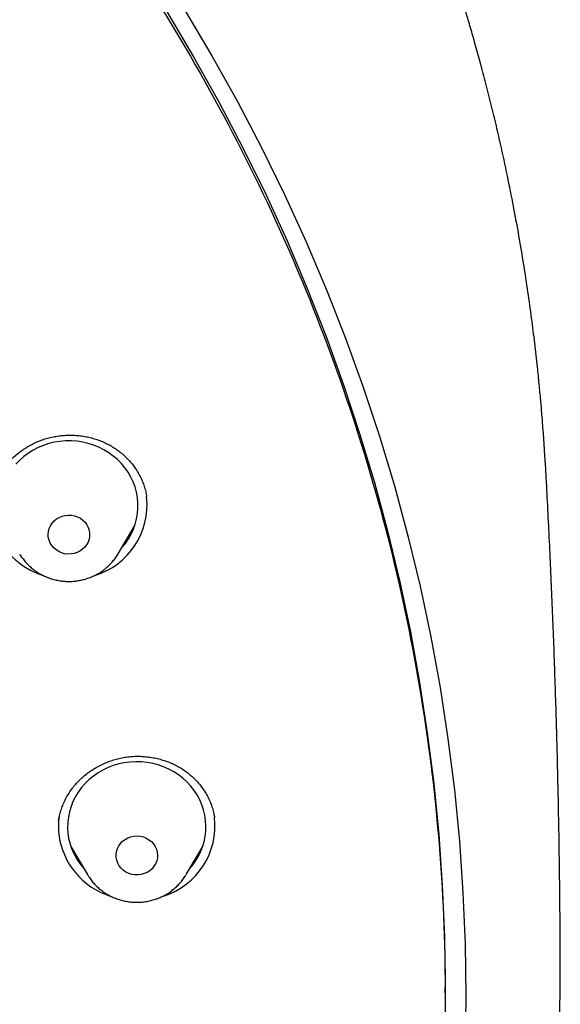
# Model space of a CAD drawing. Header units: millimetres. Extents: x 8 to 789, y 12 to 2370.
# Tile 77 of 85: x 411 to 423, y 2192 to 2214. Entities that reach past the tile are written whole.
import ezdxf

# ---------------------------------------------------------------- set-up
doc = ezdxf.new("R2010")
doc.units = ezdxf.units.MM

msp = doc.modelspace()

# ---------------------------------------------------------------- linework, layer by layer
at = {"color": 7, "linetype": 'Continuous', "lineweight": 30}
for p, q in [((414.098, 2203.364), (414.097, 2203.37)), ((413.482, 2202.132), (413.842, 2202.742)), ((413.734, 2202.511), (413.668, 2202.447)), ((415.57, 2196.408), (415.569, 2196.414)), ((412.456, 2195.786), (412.815, 2195.176)), ((414.955, 2195.176), (415.314, 2195.786)), ((412.818, 2195.172), (412.815, 2195.176)), ((420.57, 2192.617), (420.57, 2192.729))]:
    msp.add_line(p, q, dxfattribs=at)
at = {"color": 7, "linetype": 'Continuous', "lineweight": 30, "flags": 128}
for points in [[(414.541, 2213.873), (415.117, 2212.907), (415.666, 2211.927), (416.187, 2210.934), (416.68, 2209.929), (417.145, 2208.912), (417.581, 2207.883), (417.989, 2206.845), (418.368, 2205.797), (418.717, 2204.739), (419.037, 2203.674), (419.327, 2202.601), (419.587, 2201.521), (419.817, 2200.436), (420.016, 2199.344), (420.185, 2198.249), (420.324, 2197.15), (420.432, 2196.047), (420.509, 2194.943), (420.555, 2193.836), (420.57, 2192.729), (420.57, 2192.729)], [(414.931, 2213.903), (415.512, 2212.927), (416.066, 2211.938), (416.593, 2210.935), (417.091, 2209.92), (417.561, 2208.892), (418.001, 2207.854), (418.413, 2206.805), (418.796, 2205.746), (419.149, 2204.678), (419.472, 2203.602), (419.764, 2202.518), (420.027, 2201.428), (420.259, 2200.331), (420.461, 2199.229), (420.631, 2198.123), (420.771, 2197.012), (420.88, 2195.899), (420.958, 2194.783), (421.005, 2193.666), (421.02, 2192.548), (421.005, 2191.43)], [(413.557, 2202.259), (413.562, 2202.264), (413.638, 2202.357), (413.705, 2202.455), (413.763, 2202.557), (413.813, 2202.664), (413.852, 2202.775), (413.882, 2202.888), (413.902, 2203.003), (413.911, 2203.119), (413.911, 2203.235), (413.9, 2203.351), (413.879, 2203.466), (413.848, 2203.579), (413.807, 2203.689), (413.757, 2203.795), (413.697, 2203.898), (413.629, 2203.995), (413.552, 2204.086), (413.468, 2204.172), (413.376, 2204.25), (413.278, 2204.321), (413.174, 2204.384), (413.064, 2204.439), (412.95, 2204.486), (412.833, 2204.523), (412.713, 2204.551), (412.59, 2204.569), (412.467, 2204.578), (412.343, 2204.578), (412.219, 2204.568), (412.097, 2204.548), (411.977, 2204.519), (411.86, 2204.48), (411.747, 2204.433), (411.638, 2204.377), (411.535, 2204.313), (411.437, 2204.241), (411.346, 2204.161), (411.263, 2204.075)], [(411.982, 2202.425), (411.967, 2202.488), (411.962, 2202.552), (411.969, 2202.617), (411.985, 2202.68), (412.012, 2202.74), (412.047, 2202.795), (412.092, 2202.844), (412.144, 2202.887), (412.202, 2202.921), (412.265, 2202.947), (412.332, 2202.963), (412.401, 2202.97), (412.469, 2202.967), (412.537, 2202.954), (412.601, 2202.931), (412.662, 2202.9), (412.716, 2202.86), (412.763, 2202.813), (412.802, 2202.759), (412.832, 2202.701), (412.852, 2202.639), (412.861, 2202.575), (412.861, 2202.51), (412.849, 2202.446), (412.828, 2202.385), (412.796, 2202.327), (412.756, 2202.274), (412.708, 2202.228), (412.653, 2202.19), (412.592, 2202.159), (412.526, 2202.138), (412.459, 2202.127), (412.39, 2202.125), (412.321, 2202.133), (412.255, 2202.151), (412.193, 2202.178), (412.135, 2202.214), (412.084, 2202.258), (412.041, 2202.308), (412.007, 2202.364), (411.982, 2202.425)], [(415.029, 2195.303), (415.083, 2195.366), (415.153, 2195.461), (415.215, 2195.562), (415.268, 2195.668), (415.311, 2195.777), (415.344, 2195.889), (415.368, 2196.004), (415.381, 2196.119), (415.385, 2196.236), (415.378, 2196.352), (415.36, 2196.467), (415.333, 2196.581), (415.296, 2196.692), (415.249, 2196.8), (415.193, 2196.904), (415.128, 2197.003), (415.054, 2197.097), (414.973, 2197.185), (414.884, 2197.266), (414.788, 2197.34), (414.686, 2197.406), (414.578, 2197.464), (414.466, 2197.513), (414.35, 2197.554), (414.23, 2197.586), (414.109, 2197.608), (413.986, 2197.62), (413.862, 2197.623), (413.738, 2197.617), (413.615, 2197.601), (413.494, 2197.575), (413.376, 2197.54), (413.261, 2197.496), (413.151, 2197.443), (413.045, 2197.382), (412.945, 2197.313), (412.852, 2197.236), (412.766, 2197.152), (412.687, 2197.062), (412.617, 2196.967), (412.555, 2196.866), (412.502, 2196.76), (412.459, 2196.651), (412.425, 2196.539), (412.402, 2196.424), (412.388, 2196.309), (412.385, 2196.192), (412.392, 2196.076)], [(413.437, 2195.55), (413.436, 2195.615), (413.445, 2195.679), (413.464, 2195.741), (413.493, 2195.8), (413.532, 2195.853), (413.578, 2195.901), (413.632, 2195.941), (413.692, 2195.974), (413.756, 2195.997), (413.824, 2196.01), (413.892, 2196.014), (413.961, 2196.008), (414.028, 2195.992), (414.091, 2195.967), (414.15, 2195.933), (414.202, 2195.891), (414.247, 2195.842), (414.284, 2195.787), (414.311, 2195.728), (414.328, 2195.665), (414.335, 2195.601), (414.331, 2195.536), (414.317, 2195.473), (414.292, 2195.412), (414.258, 2195.356), (414.216, 2195.305), (414.165, 2195.261), (414.108, 2195.224), (414.046, 2195.197), (413.98, 2195.178), (413.912, 2195.169), (413.843, 2195.17), (413.775, 2195.181), (413.71, 2195.202), (413.648, 2195.232), (413.593, 2195.27), (413.544, 2195.315), (413.503, 2195.368), (413.471, 2195.425), (413.449, 2195.486), (413.437, 2195.55)]]:
    msp.add_lwpolyline(points, dxfattribs=at)
at = {"color": 7, "linetype": 'Continuous', "lineweight": 30}
for centre, radius, start, end in [((412.511, 2203.192), 1.598, 286.8672, 6.3005), ((412.344, 2203.231), 1.644, 198.6175, 251.7855), ((413.687, 2196.214), 1.502, 171.5996, 185.9826), ((413.987, 2196.233), 1.594, 287.4488, 6.7644), ((413.798, 2196.252), 1.617, 186.9207, 252.3483), ((413.754, 2196.224), 1.37, 186.2265, 222.2928)]:
    msp.add_arc(centre, radius, start, end, dxfattribs=at)
for points, knots in [([(422.748, 2204.039), (422.747, 2204.067), (422.744, 2204.117), (422.738, 2204.196), (422.733, 2204.272), (422.729, 2204.341), (422.724, 2204.416), (422.716, 2204.536), (422.705, 2204.703), (422.689, 2204.922), (422.669, 2205.176), (422.643, 2205.474), (422.611, 2205.817), (422.569, 2206.229), (422.515, 2206.705), (422.447, 2207.248), (422.368, 2207.816), (422.277, 2208.409), (422.173, 2209.027), (422.055, 2209.67), (421.922, 2210.337), (421.791, 2210.937), (421.669, 2211.468), (421.558, 2211.922), (421.443, 2212.374), (421.327, 2212.809), (421.217, 2213.208), (421.113, 2213.569), (421.017, 2213.894), (420.927, 2214.19), (420.843, 2214.457), (420.767, 2214.696), (420.699, 2214.906), (420.639, 2215.087), (420.589, 2215.236), (420.549, 2215.355), (420.518, 2215.446), (420.493, 2215.519), (420.469, 2215.587), (420.442, 2215.667), (420.405, 2215.772), (420.356, 2215.911), (420.294, 2216.085), (420.22, 2216.288), (420.139, 2216.507), (420.053, 2216.737), (419.961, 2216.977), (419.864, 2217.228), (419.76, 2217.489), (419.628, 2217.816), (419.463, 2218.213), (419.26, 2218.685), (419.04, 2219.181), (418.817, 2219.667), (418.593, 2220.14), (418.37, 2220.596), (418.136, 2221.06), (417.897, 2221.521), (417.658, 2221.968), (417.422, 2222.398), (417.162, 2222.86), (416.879, 2223.347), (416.575, 2223.856), (416.28, 2224.334), (416.006, 2224.767), (415.752, 2225.157), (415.52, 2225.508), (415.298, 2225.835), (415.088, 2226.14), (414.887, 2226.428), (414.685, 2226.711), (414.474, 2227.002), (414.237, 2227.324), (413.971, 2227.677), (413.674, 2228.064), (413.356, 2228.469), (413.015, 2228.892), (412.654, 2229.329), (412.272, 2229.78), (411.869, 2230.243), (411.441, 2230.721), (410.958, 2231.245), (410.423, 2231.806), (409.846, 2232.391), (409.267, 2232.957), (408.691, 2233.499), (408.12, 2234.019), (407.518, 2234.549), (406.887, 2235.085), (406.227, 2235.624), (405.579, 2236.135), (405.055, 2236.533), (404.657, 2236.829), (404.386, 2237.027), (404.129, 2237.211), (403.892, 2237.38), (403.674, 2237.532), (403.478, 2237.668), (403.307, 2237.785), (403.163, 2237.883), (403.042, 2237.965), (402.947, 2238.029), (402.873, 2238.078), (402.806, 2238.123), (402.721, 2238.179), (402.607, 2238.255), (402.469, 2238.345), (402.31, 2238.448), (402.134, 2238.562), (401.941, 2238.684), (401.74, 2238.811), (401.535, 2238.939), (401.326, 2239.068), (400.991, 2239.272), (400.521, 2239.552), (399.907, 2239.907), (399.262, 2240.266), (398.587, 2240.628), (397.88, 2240.993), (397.158, 2241.35), (396.425, 2241.698), (395.694, 2242.03), (394.962, 2242.348), (394.232, 2242.65), (393.424, 2242.97), (392.536, 2243.302), (391.571, 2243.641), (390.614, 2243.954), (389.667, 2244.242), (388.731, 2244.507), (387.752, 2244.764), (386.727, 2245.011), (385.649, 2245.245), (384.568, 2245.455), (383.412, 2245.653), (382.183, 2245.833), (380.88, 2245.99), (379.572, 2246.113), (378.261, 2246.201), (376.949, 2246.255), (375.655, 2246.274), (374.381, 2246.259), (373.128, 2246.213), (371.876, 2246.136), (370.627, 2246.027), (369.381, 2245.887), (368.137, 2245.716), (366.893, 2245.513), (365.737, 2245.295), (364.67, 2245.068), (363.69, 2244.839), (362.711, 2244.589), (361.733, 2244.318), (360.756, 2244.026), (359.781, 2243.712), (358.803, 2243.374), (357.837, 2243.017), (356.88, 2242.641), (355.934, 2242.245), (354.982, 2241.822), (354.026, 2241.373), (353.067, 2240.896), (352.288, 2240.488), (351.688, 2240.16), (351.265, 2239.923), (350.851, 2239.686), (350.458, 2239.456), (350.096, 2239.24), (349.773, 2239.043), (349.487, 2238.866), (349.237, 2238.708), (349.015, 2238.567), (348.821, 2238.442), (348.664, 2238.34), (348.541, 2238.259), (348.445, 2238.196), (348.357, 2238.138), (348.265, 2238.077), (348.16, 2238.006), (348.039, 2237.925), (347.904, 2237.834), (347.723, 2237.71), (347.493, 2237.551), (347.211, 2237.353), (346.905, 2237.135), (346.575, 2236.896), (346.223, 2236.636), (345.848, 2236.353), (345.452, 2236.048), (345.027, 2235.714), (344.575, 2235.348), (344.1, 2234.954), (343.521, 2234.461), (342.86, 2233.877), (342.135, 2233.207), (341.448, 2232.544), (340.798, 2231.891), (340.184, 2231.248), (339.615, 2230.63), (339.089, 2230.036), (338.601, 2229.467), (338.133, 2228.902), (337.675, 2228.333), (337.179, 2227.694), (336.646, 2226.979), (336.078, 2226.183), (335.517, 2225.359), (334.965, 2224.506), (334.427, 2223.632), (333.906, 2222.739), (333.405, 2221.831), (332.921, 2220.903), (332.488, 2220.021), (332.101, 2219.188), (331.813, 2218.532), (331.587, 2217.995), (331.422, 2217.593), (331.275, 2217.224), (331.149, 2216.899), (331.042, 2216.615), (330.947, 2216.36), (330.864, 2216.133), (330.793, 2215.934), (330.735, 2215.772), (330.692, 2215.646), (330.659, 2215.552), (330.627, 2215.46), (330.589, 2215.347), (330.538, 2215.197), (330.475, 2215.008), (330.4, 2214.778), (330.315, 2214.513), (330.224, 2214.222), (330.13, 2213.915), (330.035, 2213.594), (329.923, 2213.205), (329.794, 2212.742), (329.652, 2212.199), (329.509, 2211.625), (329.367, 2211.02), (329.246, 2210.461), (329.142, 2209.954), (329.055, 2209.507), (328.972, 2209.047), (328.893, 2208.585), (328.821, 2208.135), (328.755, 2207.688), (328.694, 2207.25), (328.64, 2206.822), (328.593, 2206.425), (328.554, 2206.06), (328.52, 2205.725), (328.493, 2205.421), (328.469, 2205.149), (328.451, 2204.908), (328.436, 2204.711), (328.425, 2204.551), (328.415, 2204.398), (328.403, 2204.226), (328.396, 2204.104), (328.392, 2204.039)], [0, 0, 0, 0, 0.0007043, 0.0012781, 0.0017578, 0.0022685, 0.0028166, 0.0034052, 0.0049525, 0.0065238, 0.0082743, 0.0105916, 0.0131624, 0.0159041, 0.0197462, 0.0237832, 0.0280152, 0.0324422, 0.037064, 0.0418808, 0.0468924, 0.0520988, 0.0554712, 0.0589205, 0.0624287, 0.0657648, 0.0688585, 0.0715685, 0.0740605, 0.0763345, 0.0783904, 0.0802283, 0.0818483, 0.0832502, 0.0844342, 0.0853116, 0.0860133, 0.0865578, 0.0870132, 0.0876044, 0.0884173, 0.0894516, 0.0908642, 0.0924875, 0.0942004, 0.0959998, 0.0978858, 0.0998584, 0.1019176, 0.1040633, 0.1076101, 0.1113707, 0.115345, 0.1195331, 0.1231025, 0.1268137, 0.1306638, 0.1344865, 0.1381862, 0.1417629, 0.1452165, 0.1497643, 0.1540794, 0.1581619, 0.1620117, 0.1652524, 0.1683077, 0.1711776, 0.173862, 0.1763609, 0.1788137, 0.1814174, 0.1841733, 0.1875018, 0.1910283, 0.1947528, 0.1986751, 0.2027953, 0.2070345, 0.2114645, 0.2160853, 0.2208967, 0.2268617, 0.2328075, 0.2386157, 0.2442864, 0.2498196, 0.2552154, 0.2614955, 0.2675788, 0.2734652, 0.2791547, 0.2816452, 0.2840715, 0.2863261, 0.2883966, 0.2902831, 0.2919854, 0.2935037, 0.2946812, 0.2957177, 0.296597, 0.2971345, 0.2976062, 0.2983278, 0.2992993, 0.3005205, 0.3018301, 0.3033411, 0.3049967, 0.3066835, 0.3083981, 0.3101407, 0.3119111, 0.3167405, 0.321766, 0.3269876, 0.3324052, 0.3380188, 0.3438284, 0.3494844, 0.3551741, 0.3607968, 0.3663526, 0.3718417, 0.3791452, 0.3863273, 0.393388, 0.4003273, 0.4071453, 0.413842, 0.4215851, 0.4292841, 0.436983, 0.4446818, 0.4538466, 0.463011, 0.4721749, 0.4813383, 0.4905014, 0.4996642, 0.5084105, 0.517157, 0.5259039, 0.5346511, 0.5433989, 0.552152, 0.5609535, 0.5698134, 0.5768156, 0.5838537, 0.5909276, 0.5980373, 0.6051828, 0.6123642, 0.6196022, 0.6269605, 0.6340687, 0.6412897, 0.6486236, 0.6560705, 0.6636304, 0.6713034, 0.6747154, 0.6781493, 0.6815916, 0.6848403, 0.6878279, 0.6905543, 0.6928857, 0.6949848, 0.6968517, 0.6984863, 0.6998887, 0.7008383, 0.7016411, 0.7023204, 0.7030883, 0.7039922, 0.7050247, 0.7061857, 0.7074745, 0.7097021, 0.7121529, 0.7148268, 0.717724, 0.7208443, 0.7241878, 0.7277545, 0.7315445, 0.7357543, 0.7402091, 0.7447646, 0.7520688, 0.7591445, 0.7659918, 0.7726108, 0.7790014, 0.7851637, 0.7907647, 0.7961625, 0.801383, 0.8066438, 0.8119944, 0.8189341, 0.8260193, 0.8332499, 0.8406259, 0.8481471, 0.8556425, 0.8632078, 0.8708428, 0.8785476, 0.8847482, 0.8909933, 0.8942825, 0.8975429, 0.9005536, 0.903003, 0.9052272, 0.907226, 0.9089996, 0.9105478, 0.9118708, 0.912795, 0.9134703, 0.914074, 0.9149312, 0.916107, 0.9175669, 0.9193109, 0.9214421, 0.9236905, 0.926046, 0.9285085, 0.9310781, 0.9349838, 0.9391134, 0.9434669, 0.9480444, 0.9528458, 0.9561108, 0.9594719, 0.9629289, 0.9664499, 0.9698279, 0.9730256, 0.9764407, 0.979623, 0.9825726, 0.9852896, 0.9877738, 0.9900253, 0.9920441, 0.9938302, 0.9953837, 0.9963976, 0.9974343, 0.998626, 1, 1, 1, 1]), ([(372.391, 2150.436), (371.188, 2150.543), (368.783, 2150.756), (365.225, 2151.419), (361.733, 2152.33), (358.358, 2153.498), (355.12, 2154.901), (352.034, 2156.525), (349.093, 2158.371), (346.315, 2160.429), (343.718, 2162.685), (341.317, 2165.126), (339.127, 2167.736), (337.162, 2170.499), (335.434, 2173.399), (333.953, 2176.418), (332.729, 2179.536), (331.769, 2182.735), (331.079, 2185.995), (330.663, 2189.295), (330.524, 2192.617), (330.663, 2195.938), (331.079, 2199.238), (331.769, 2202.498), (332.729, 2205.697), (333.953, 2208.815), (335.434, 2211.834), (337.162, 2214.734), (339.127, 2217.497), (341.317, 2220.108), (343.718, 2222.548), (346.315, 2224.804), (349.093, 2226.862), (352.034, 2228.709), (355.12, 2230.333), (358.332, 2231.724), (361.65, 2232.874), (365.054, 2233.777), (368.523, 2234.425), (372.036, 2234.816), (375.57, 2234.946), (379.105, 2234.816), (382.617, 2234.425), (386.086, 2233.777), (389.49, 2232.874), (392.809, 2231.724), (396.021, 2230.333), (399.107, 2228.709), (402.048, 2226.862), (404.825, 2224.804), (407.423, 2222.548), (409.824, 2220.108), (412.013, 2217.497), (413.979, 2214.734), (415.707, 2211.834), (417.188, 2208.815), (418.412, 2205.697), (419.372, 2202.498), (420.062, 2199.238), (420.478, 2195.938), (420.617, 2192.617), (420.478, 2189.295), (420.062, 2185.995), (419.372, 2182.735), (418.412, 2179.536), (417.188, 2176.418), (415.707, 2173.399), (413.979, 2170.499), (412.013, 2167.736), (409.824, 2165.126), (407.423, 2162.685), (404.825, 2160.429), (402.048, 2158.371), (399.107, 2156.525), (396.021, 2154.901), (392.782, 2153.498), (389.407, 2152.33), (385.915, 2151.419), (382.357, 2150.756), (379.952, 2150.543), (378.75, 2150.436)], [0, 0, 0, 0, 0.013106, 0.026212, 0.039318, 0.052424, 0.065212, 0.078, 0.090788, 0.103576, 0.116364, 0.129151, 0.141939, 0.154727, 0.167515, 0.180303, 0.193091, 0.205879, 0.218667, 0.231454, 0.244242, 0.25703, 0.269818, 0.282606, 0.295394, 0.308182, 0.32097, 0.333758, 0.346545, 0.359333, 0.372121, 0.384909, 0.397697, 0.410485, 0.423273, 0.436061, 0.448848, 0.461636, 0.474424, 0.487212, 0.5, 0.512788, 0.525576, 0.538364, 0.551152, 0.563939, 0.576727, 0.589515, 0.602303, 0.615091, 0.627879, 0.640667, 0.653455, 0.666242, 0.67903, 0.691818, 0.704606, 0.717394, 0.730182, 0.74297, 0.755758, 0.768546, 0.781333, 0.794121, 0.806909, 0.819697, 0.832485, 0.845273, 0.858061, 0.870849, 0.883636, 0.896424, 0.909212, 0.922, 0.934788, 0.947576, 0.960682, 0.973788, 0.986894, 1, 1, 1, 1]), ([(410.716, 2203.292), (410.72, 2203.316), (410.729, 2203.38), (410.754, 2203.481), (410.79, 2203.595), (410.834, 2203.705), (410.887, 2203.811), (410.948, 2203.913), (411.017, 2204.01), (411.093, 2204.103), (411.177, 2204.191), (411.268, 2204.275), (411.366, 2204.352), (411.47, 2204.423), (411.578, 2204.487), (411.69, 2204.543), (411.805, 2204.591), (411.921, 2204.63), (412.04, 2204.66), (412.161, 2204.683), (412.285, 2204.697), (412.41, 2204.703), (412.536, 2204.701), (412.662, 2204.69), (412.786, 2204.671), (412.908, 2204.643), (413.027, 2204.607), (413.141, 2204.563), (413.251, 2204.512), (413.356, 2204.454), (413.456, 2204.388), (413.551, 2204.315), (413.641, 2204.235), (413.725, 2204.149), (413.802, 2204.057), (413.871, 2203.96), (413.933, 2203.858), (413.986, 2203.753), (414.03, 2203.645), (414.065, 2203.534), (414.088, 2203.442), (414.095, 2203.387), (414.098, 2203.37)], [0, 0, 0, 0, 0.016234, 0.042322, 0.068293, 0.094083, 0.119638, 0.144919, 0.170065, 0.195422, 0.221066, 0.246926, 0.272912, 0.298925, 0.324826, 0.350518, 0.375916, 0.400967, 0.425816, 0.450898, 0.476242, 0.501799, 0.527511, 0.553307, 0.579111, 0.604837, 0.630428, 0.655843, 0.681072, 0.706169, 0.731436, 0.756909, 0.782562, 0.808353, 0.834237, 0.86016, 0.886056, 0.911878, 0.937593, 0.963173, 0.988657, 1, 1, 1, 1]), ([(423.067, 2193.409), (423.066, 2193.656), (423.064, 2194.362), (423.05, 2195.527), (423.026, 2196.904), (422.992, 2198.28), (422.949, 2199.656), (422.897, 2201.031), (422.835, 2202.404), (422.785, 2203.414), (422.753, 2203.965), (422.747, 2204.059)], [0, 0, 0, 0, 0.069494, 0.198675, 0.327845, 0.457, 0.586134, 0.715246, 0.84433, 0.973382, 1, 1, 1, 1]), ([(411.346, 2202.126), (411.346, 2202.126), (411.363, 2202.096), (411.403, 2202.039), (411.467, 2201.957), (411.538, 2201.881), (411.617, 2201.811), (411.701, 2201.748), (411.791, 2201.693), (411.885, 2201.645), (411.984, 2201.605), (412.086, 2201.573), (412.19, 2201.55), (412.296, 2201.536), (412.403, 2201.531), (412.511, 2201.534), (412.617, 2201.547), (412.722, 2201.569), (412.825, 2201.599), (412.925, 2201.638), (413.021, 2201.685), (413.112, 2201.74), (413.198, 2201.803), (413.278, 2201.873), (413.351, 2201.949), (413.416, 2202.031), (413.46, 2202.092), (413.479, 2202.127), (413.481, 2202.132)], [0, 0, 0, 0, 0.000163, 0.041013, 0.081928, 0.122918, 0.163987, 0.205139, 0.246373, 0.287687, 0.329076, 0.370535, 0.412056, 0.45363, 0.495249, 0.536902, 0.578577, 0.620262, 0.661944, 0.703611, 0.745251, 0.786851, 0.8284, 0.869885, 0.911298, 0.95263, 0.993876, 1, 1, 1, 1]), ([(412.189, 2196.343), (412.19, 2196.35), (412.195, 2196.396), (412.215, 2196.48), (412.248, 2196.594), (412.29, 2196.706), (412.341, 2196.815), (412.4, 2196.92), (412.466, 2197.02), (412.54, 2197.115), (412.62, 2197.204), (412.707, 2197.286), (412.8, 2197.364), (412.901, 2197.435), (413.007, 2197.501), (413.118, 2197.56), (413.234, 2197.611), (413.353, 2197.654), (413.474, 2197.689), (413.596, 2197.715), (413.718, 2197.733), (413.84, 2197.742), (413.963, 2197.742), (414.087, 2197.734), (414.21, 2197.718), (414.333, 2197.693), (414.454, 2197.66), (414.571, 2197.619), (414.685, 2197.57), (414.793, 2197.514), (414.896, 2197.451), (414.993, 2197.381), (415.084, 2197.305), (415.168, 2197.223), (415.246, 2197.134), (415.318, 2197.04), (415.382, 2196.94), (415.438, 2196.836), (415.486, 2196.728), (415.525, 2196.618), (415.554, 2196.513), (415.566, 2196.444), (415.571, 2196.414)], [0, 0, 0, 0, 0.004613, 0.03057, 0.056632, 0.082734, 0.108787, 0.134717, 0.160462, 0.185968, 0.211198, 0.236275, 0.261565, 0.287154, 0.312968, 0.33892, 0.364909, 0.390799, 0.416488, 0.441891, 0.466948, 0.491797, 0.516889, 0.542251, 0.567837, 0.593585, 0.619428, 0.645292, 0.671087, 0.696758, 0.722265, 0.747594, 0.772801, 0.798175, 0.823765, 0.849541, 0.875463, 0.901482, 0.927542, 0.953574, 0.979527, 1, 1, 1, 1]), ([(412.64, 2195.473), (412.633, 2195.479), (412.611, 2195.498), (412.591, 2195.519), (412.577, 2195.533)], [0, 0, 0, 0, 0.321713, 1, 1, 1, 1]), ([(415.205, 2195.555), (415.185, 2195.533), (415.164, 2195.512), (415.141, 2195.492), (415.141, 2195.492)], [0, 0, 0, 0, 0.999046, 1, 1, 1, 1]), ([(412.819, 2195.172), (412.831, 2195.151), (412.861, 2195.101), (412.918, 2195.027), (412.987, 2194.949), (413.063, 2194.877), (413.146, 2194.812), (413.234, 2194.754), (413.327, 2194.703), (413.424, 2194.661), (413.525, 2194.626), (413.629, 2194.601), (413.734, 2194.584), (413.841, 2194.575), (413.948, 2194.576), (414.055, 2194.586), (414.161, 2194.605), (414.265, 2194.632), (414.366, 2194.669), (414.463, 2194.713), (414.556, 2194.766), (414.643, 2194.826), (414.725, 2194.894), (414.801, 2194.967), (414.869, 2195.048), (414.919, 2195.116), (414.944, 2195.16), (414.951, 2195.173)], [0, 0, 0, 0, 0.0282761, 0.0692184, 0.1102326, 0.1513251, 0.1924995, 0.2337566, 0.2750948, 0.3165103, 0.3579974, 0.3995491, 0.4411573, 0.4828128, 0.5245061, 0.5662263, 0.6079592, 0.6496933, 0.6914167, 0.7331169, 0.7747814, 0.816398, 0.8579551, 0.8994422, 0.9408508, 0.9821746, 1, 1, 1, 1]), ([(397.144, 2153.295), (397.212, 2153.327), (397.469, 2153.45), (397.902, 2153.665), (398.432, 2153.936), (398.933, 2154.199), (399.404, 2154.454), (399.85, 2154.701), (400.295, 2154.953), (400.735, 2155.21), (401.169, 2155.468), (401.569, 2155.712), (401.935, 2155.94), (402.268, 2156.152), (402.556, 2156.338), (402.803, 2156.499), (403.011, 2156.638), (403.196, 2156.762), (403.359, 2156.872), (403.5, 2156.968), (403.619, 2157.05), (403.715, 2157.116), (403.792, 2157.17), (403.849, 2157.21), (403.896, 2157.243), (403.942, 2157.274), (403.995, 2157.312), (404.058, 2157.356), (404.128, 2157.406), (404.241, 2157.486), (404.402, 2157.601), (404.62, 2157.758), (404.867, 2157.94), (405.144, 2158.146), (405.45, 2158.376), (405.784, 2158.633), (406.134, 2158.908), (406.499, 2159.199), (406.875, 2159.507), (407.272, 2159.837), (407.678, 2160.184), (408.084, 2160.538), (408.578, 2160.981), (409.152, 2161.511), (409.793, 2162.127), (410.4, 2162.733), (410.973, 2163.327), (411.514, 2163.908), (412.001, 2164.449), (412.438, 2164.95), (412.83, 2165.412), (413.201, 2165.86), (413.553, 2166.298), (413.897, 2166.734), (414.24, 2167.182), (414.604, 2167.67), (414.989, 2168.201), (415.393, 2168.777), (415.805, 2169.385), (416.223, 2170.023), (416.63, 2170.671), (417.026, 2171.324), (417.409, 2171.983), (417.792, 2172.668), (418.174, 2173.381), (418.553, 2174.122), (418.886, 2174.805), (419.175, 2175.423), (419.421, 2175.969), (419.658, 2176.518), (419.882, 2177.055), (420.087, 2177.566), (420.273, 2178.048), (420.442, 2178.5), (420.595, 2178.922), (420.732, 2179.313), (420.854, 2179.674), (420.963, 2180.003), (421.059, 2180.302), (421.143, 2180.568), (421.215, 2180.805), (421.277, 2181.01), (421.329, 2181.184), (421.366, 2181.311), (421.391, 2181.399), (421.41, 2181.465), (421.432, 2181.541), (421.456, 2181.626), (421.484, 2181.725), (421.516, 2181.839), (421.555, 2181.981), (421.601, 2182.15), (421.654, 2182.347), (421.711, 2182.567), (421.772, 2182.807), (421.835, 2183.059), (421.898, 2183.316), (421.957, 2183.57), (422.037, 2183.916), (422.131, 2184.345), (422.236, 2184.852), (422.33, 2185.332), (422.413, 2185.786), (422.487, 2186.214), (422.552, 2186.616), (422.609, 2186.989), (422.658, 2187.334), (422.703, 2187.659), (422.743, 2187.971), (422.787, 2188.333), (422.832, 2188.74), (422.877, 2189.185), (422.908, 2189.528), (422.929, 2189.774), (422.941, 2189.926), (422.95, 2190.046), (422.957, 2190.145), (422.964, 2190.236), (422.972, 2190.348), (422.981, 2190.497), (422.994, 2190.69), (423.007, 2190.928), (423.02, 2191.188), (423.035, 2191.503), (423.047, 2191.852), (423.057, 2192.217), (423.064, 2192.547), (423.067, 2192.842), (423.069, 2193.128), (423.069, 2193.316), (423.068, 2193.406)], [0, 0, 0, 0, 0.004381, 0.01649, 0.02808, 0.038959, 0.049338, 0.059217, 0.068596, 0.07911, 0.088914, 0.09801, 0.106397, 0.114074, 0.121043, 0.126423, 0.131287, 0.135636, 0.13947, 0.142789, 0.145593, 0.147881, 0.149655, 0.151051, 0.151957, 0.15302, 0.154299, 0.155792, 0.157489, 0.159359, 0.163849, 0.169088, 0.175074, 0.181808, 0.189291, 0.197521, 0.2065, 0.215388, 0.224904, 0.235049, 0.245723, 0.256313, 0.266711, 0.284804, 0.302287, 0.319161, 0.335425, 0.351081, 0.366126, 0.378537, 0.3905, 0.402016, 0.413083, 0.423842, 0.435001, 0.446654, 0.460043, 0.474032, 0.488619, 0.503804, 0.519588, 0.534304, 0.549505, 0.565191, 0.581361, 0.598016, 0.615155, 0.626971, 0.639007, 0.651218, 0.662958, 0.674019, 0.684401, 0.694104, 0.703127, 0.711472, 0.719136, 0.726122, 0.732428, 0.738054, 0.743001, 0.747373, 0.751029, 0.753968, 0.755365, 0.756569, 0.758106, 0.760103, 0.76192, 0.764308, 0.767266, 0.770795, 0.774895, 0.779565, 0.78449, 0.789869, 0.795238, 0.800487, 0.805618, 0.816642, 0.827074, 0.836914, 0.846162, 0.854989, 0.863199, 0.870792, 0.877769, 0.884326, 0.890656, 0.89676, 0.906411, 0.915436, 0.923836, 0.927272, 0.930357, 0.933081, 0.934552, 0.936353, 0.938608, 0.941317, 0.945422, 0.950263, 0.955744, 0.961164, 0.969272, 0.97688, 0.98325, 0.989218, 0.994779, 1, 1, 1, 1])]:
    msp.add_open_spline(points, degree=3, knots=knots, dxfattribs=at)

doc.saveas('drawing.dxf')
